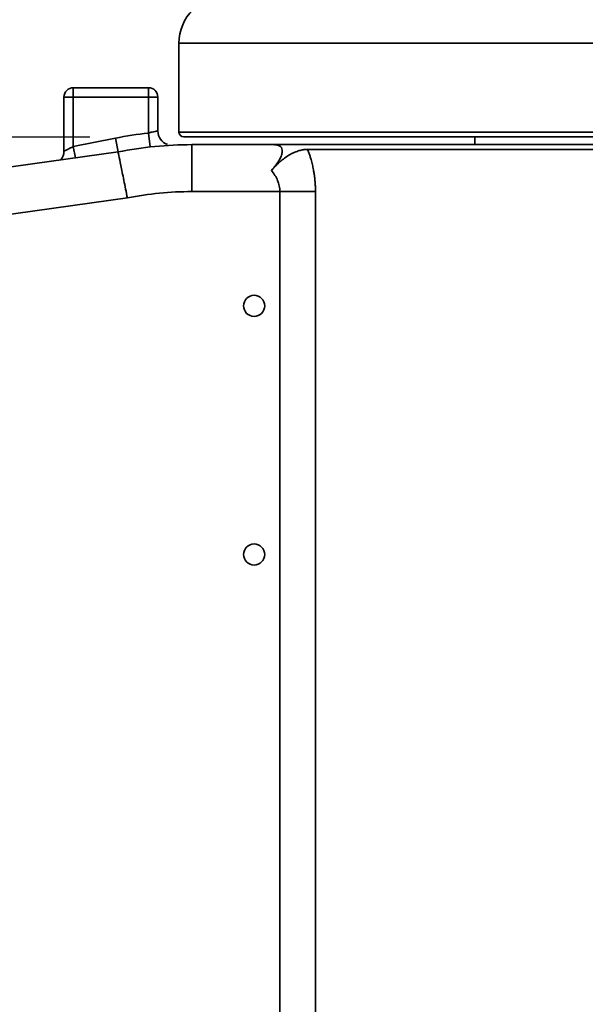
# Model space of a CAD drawing. Header units: millimetres. Extents: x 0 to 297, y 0 to 210.
# Tile 7 of 61: x 80.68 to 86.7, y 104.79 to 115.29. Entities that reach past the tile are written whole.
import ezdxf

# ---------------------------------------------------------------- set-up
doc = ezdxf.new("R2010")
doc.units = ezdxf.units.MM
doc.layers.add('尺寸线', color=6, linetype='Continuous')
doc.styles.add('SLDTEXTSTYLE1', font='TXT', dxfattribs={"width": 0.7})
doc.dimstyles.new('SLDDIMSTYLE0', dxfattribs={"dimtxt": 3.5, "dimasz": 2, "dimexe": 0, "dimexo": 0.0625, "dimgap": 0.875, "dimtad": 1, "dimlfac": 20, "dimrnd": 1e-09, "dimzin": 12, "dimdsep": 46, "dimtxsty": 'SLDTEXTSTYLE1', "dimsah": 1, "dimcen": 0.09, "dimadec": 0, "dimazin": 3, "dimtfac": 1, "dimtmove": 0, "dimatfit": 0, "dimfxl": 1, "dimfrac": 2, "dimtolj": 1, "dimtzin": 12, "dimarcsym": 0})
doc.dimstyles.new('SLDDIMSTYLE2', dxfattribs={"dimtxt": 3.5, "dimasz": 2, "dimexe": 0, "dimexo": 0.0625, "dimgap": 0.875, "dimtad": 1, "dimlfac": 20, "dimrnd": 1e-09, "dimzin": 12, "dimdsep": 46, "dimtxsty": 'SLDTEXTSTYLE1', "dimsah": 1, "dimcen": 0.09, "dimadec": 0, "dimazin": 3, "dimtfac": 1, "dimtofl": 0, "dimtmove": 0, "dimatfit": 3, "dimfxl": 1, "dimfrac": 2, "dimtolj": 1, "dimtzin": 12, "dimarcsym": 0})
doc.dimstyles.new('SLDDIMSTYLE3', dxfattribs={"dimtxt": 3.5, "dimasz": 2, "dimexe": 0, "dimexo": 0.0625, "dimgap": 0.875, "dimtad": 1, "dimlfac": 20, "dimrnd": 1e-09, "dimzin": 4, "dimdsep": 46, "dimtxsty": 'SLDTEXTSTYLE1', "dimsah": 1, "dimcen": 0.09, "dimadec": 0, "dimazin": 1, "dimtfac": 1, "dimtofl": 0, "dimtmove": 0, "dimatfit": 3, "dimfxl": 1, "dimfrac": 2, "dimtolj": 1, "dimtzin": 12, "dimarcsym": 0})
doc.dimstyles.new('SLDDIMSTYLE4', dxfattribs={"dimtxt": 3.5, "dimasz": 2, "dimexe": 0, "dimexo": 0.0625, "dimgap": 0.875, "dimtad": 1, "dimlfac": 20, "dimrnd": 1e-09, "dimzin": 4, "dimdsep": 46, "dimtxsty": 'SLDTEXTSTYLE1', "dimsah": 1, "dimcen": 0.09, "dimadec": 0, "dimazin": 1, "dimtfac": 1, "dimtmove": 0, "dimatfit": 0, "dimfxl": 1, "dimfrac": 2, "dimtolj": 1, "dimtzin": 12, "dimarcsym": 0})

# ---------------------------------------------------------------- blocks, each defined once
blk = doc.blocks.new('_D_9')
at = {"layer": '尺寸线', "transparency": 16777216}
for p, q in [((45.901, 128.716), (45.901, 88.833)), ((88.401, 109.684), (88.401, 88.833)), ((45.901, 89.833), (88.401, 89.833))]:
    blk.add_line(p, q, dxfattribs=at)
for points in [[(45.901, 89.833), (47.901, 89.483), (47.901, 90.183)], [(88.401, 89.833), (86.401, 90.183), (86.401, 89.483)]]:
    blk.add_solid(points, dxfattribs=at)
at = {"layer": '尺寸线', "transparency": 16777216, "insert": (63.54, 94.345), "char_height": 3.5, "attachment_point": 1, "style": 'SLDTEXTSTYLE1'}
blk.add_mtext('850', dxfattribs=at)
blk = doc.blocks.new('_D_10')
at = {"layer": '尺寸线', "transparency": 16777216}
for p, q in [((44.901, 129.716), (31.439, 129.716)), ((32.439, 129.716), (32.439, 102.561)), ((81.901, 102.561), (31.439, 102.561))]:
    blk.add_line(p, q, dxfattribs=at)
for points in [[(32.439, 129.716), (32.089, 127.716), (32.789, 127.716)], [(32.439, 102.561), (32.789, 104.561), (32.089, 104.561)]]:
    blk.add_solid(points, dxfattribs=at)
at = {"layer": '尺寸线', "transparency": 16777216, "insert": (27.928, 106.702), "char_height": 3.5, "attachment_point": 1, "rotation": 90, "style": 'SLDTEXTSTYLE1'}
blk.add_mtext('543.10', dxfattribs=at)
blk = doc.blocks.new('_D_15')
at = {"layer": '尺寸线', "transparency": 16777216}
for p, q in [((64.803, 114.036), (64.803, 116.536)), ((81.426, 114.036), (63.803, 114.036)), ((64.803, 102.561), (64.803, 114.036)), ((81.901, 102.561), (63.803, 102.561)), ((64.803, 102.561), (64.803, 100.061))]:
    blk.add_line(p, q, dxfattribs=at)
for points in [[(64.803, 114.036), (65.153, 116.036), (64.453, 116.036)], [(64.803, 102.561), (64.453, 100.561), (65.153, 100.561)]]:
    blk.add_solid(points, dxfattribs=at)
at = {"layer": '尺寸线', "transparency": 16777216, "insert": (60.291, 101.371), "char_height": 3.5, "attachment_point": 1, "rotation": 90, "style": 'SLDTEXTSTYLE1'}
blk.add_mtext('229.50', dxfattribs=at)
blk = doc.blocks.new('_D_16')
at = {"layer": '尺寸线', "transparency": 16777216}
for p, q in [((64.803, 120.036), (64.803, 122.536)), ((87.401, 120.036), (63.803, 120.036)), ((64.803, 120.036), (64.803, 114.036)), ((81.426, 114.036), (63.803, 114.036)), ((64.803, 114.036), (64.803, 111.536))]:
    blk.add_line(p, q, dxfattribs=at)
for points in [[(64.803, 120.036), (65.153, 122.036), (64.453, 122.036)], [(64.803, 114.036), (64.453, 112.036), (65.153, 112.036)]]:
    blk.add_solid(points, dxfattribs=at)
at = {"layer": '尺寸线', "transparency": 16777216, "insert": (60.291, 114.404), "char_height": 3.5, "attachment_point": 1, "rotation": 90, "style": 'SLDTEXTSTYLE1'}
blk.add_mtext('120', dxfattribs=at)

msp = doc.modelspace()

# ---------------------------------------------------------------- linework, layer by layer
at = {"color": 7, "linetype": 'Continuous', "lineweight": 35}
for p, q in [((82.3756495, 115.036424), (82.3756495, 114.086424)), ((94.4256495, 115.036424), (82.3756495, 115.036424)), ((81.2506495, 114.561424), (82.0506495, 114.561424)), ((81.2506495, 114.561424), (81.2506495, 114.461424)), ((82.0506495, 114.561424), (82.0506495, 114.461424)), ((81.1506495, 113.8843945), (81.1506495, 114.461424)), ((81.1506495, 114.461424), (81.2506495, 114.461424)), ((81.2506493, 113.9343968), (81.2506495, 114.461424)), ((81.2506495, 114.461424), (82.0506495, 114.461424)), ((82.0506495, 114.461424), (82.0506495, 114.0787936)), ((82.0506495, 114.461424), (82.1506495, 114.461424)), ((82.1506495, 114.461424), (82.1506495, 114.0991606)), ((82.0506496, 114.0787936), (82.0673412, 113.9297263)), ((82.3756495, 114.086424), (94.3862742, 114.086424)), ((81.6985706, 114.0239788), (81.2506493, 113.9343968)), ((81.6985706, 114.0239788), (81.2506497, 113.9343946)), ((81.6985706, 114.0239788), (81.727988, 113.8768917)), ((94.336601, 114.036424), (82.4256495, 114.036424)), ((85.5256495, 114.036424), (85.5256495, 113.954569)), ((81.727988, 113.8768917), (77.6937809, 113.3174057)), ((81.250649, 113.9343968), (81.2747223, 113.8140303)), ((82.5124525, 113.954569), (82.5124525, 113.454569)), ((82.5124525, 113.954569), (83.386623, 113.954569)), ((83.386623, 113.954569), (82.5124525, 113.954569)), ((83.386623, 113.954569), (94.375389, 113.954569)), ((82.5124525, 113.454569), (83.4495764, 113.454569)), ((83.4495764, 113.454569), (83.4495764, 103.911424)), ((83.8289689, 113.454569), (83.8289689, 103.911424)), ((81.8261332, 113.3861655), (77.7006495, 112.8135728))]:
    msp.add_line(p, q, dxfattribs=at)
for centre, radius, start, end in [((82.8756495, 115.036424), 0.5, 90, 180), ((81.2506495, 114.461424), 0.1, 90, 180), ((82.0506495, 114.461424), 0.1, 0, 90), ((82.5124525, 109.954569), 4.15, 96.38898409, 101.30993247), ((82.3006495, 114.0991606), 0.15, 180.00000127, 250.97123042), ((82.4256495, 114.086424), 0.05, 180, 270), ((81.0006495, 113.8843946), 0.15, 322.19963735, 359.99998049), ((82.5124525, 109.954569), 4, 90, 101.30993247), ((82.5124525, 109.954569), 3.5, 90, 101.30993247), ((83.1756495, 112.236424), 0.1125, 90, 270), ((83.1756495, 112.236424), 0.1125, 270, 90), ((83.1756495, 109.586424), 0.1125, 90, 270), ((83.1756495, 109.586424), 0.1125, 270, 90)]:
    msp.add_arc(centre, radius, start, end, dxfattribs=at)
for points, knots in [([(82.1506495, 114.0991606), (82.1506477, 114.0991602), (82.1480776, 114.0988455), (82.1381355, 114.0974625), (82.1307651, 114.0963856), (82.1122824, 114.0932086), (82.1011745, 114.0910969), (82.07692, 114.0857312), (82.0637411, 114.0824583), (82.0506495, 114.0787936)], [0, 0, 0, 0, 0.25, 0.25, 0.5, 0.5, 0.75, 0.75, 1, 1, 1, 1]), ([(81.2506493, 113.9343968), (81.2377602, 113.9279521), (81.2248116, 113.9214776), (81.2008085, 113.9094756), (81.189729, 113.9039357), (81.1710965, 113.894619), (81.1635654, 113.8908532), (81.153335, 113.8857377), (81.1506509, 113.8843954), (81.1506495, 113.8843945)], [0, 0, 0, 0, 0.25, 0.25, 0.5, 0.5, 0.75, 0.75, 1, 1, 1, 1]), ([(81.727988, 113.8768917), (81.727988, 113.8768917), (81.7305431, 113.8641161), (81.740378, 113.8149416), (81.7476539, 113.778562), (81.7658248, 113.6877077), (81.7767126, 113.6332688), (81.80045, 113.5145818), (81.8132902, 113.4503806), (81.8261332, 113.3861655)], [0, 0, 0, 0, 0.25, 0.25, 0.5, 0.5, 0.75, 0.75, 1, 1, 1, 1]), ([(83.3602319, 113.6789555), (83.3635945, 113.6828437), (83.3702562, 113.6905467), (83.3798143, 113.7020188), (83.388929, 113.7132811), (83.3975775, 113.72433), (83.4057656, 113.7351594), (83.4134918, 113.745764), (83.4207565, 113.7561387), (83.4275596, 113.7662788), (83.433901, 113.7761792), (83.439781, 113.7858369), (83.4525893, 113.8080799), (83.4681346, 113.8413415), (83.4772268, 113.8808072), (83.4736588, 113.9125058), (83.4606992, 113.931916), (83.4443723, 113.9432782), (83.4337346, 113.9475838), (83.4274765, 113.9494378), (83.4266567, 113.9496734), (83.4258307, 113.9499034), (83.4249986, 113.9501279), (83.4241603, 113.950347), (83.4233157, 113.9505605), (83.422465, 113.9507685), (83.4216081, 113.9509709), (83.420745, 113.9511679), (83.4198758, 113.9513593), (83.4190003, 113.9515452), (83.4181186, 113.9517256), (83.4172308, 113.9519004), (83.4163368, 113.9520697), (83.4154365, 113.9522335), (83.4145301, 113.9523918), (83.4136175, 113.9525445), (83.4126987, 113.9526916), (83.4117738, 113.9528333), (83.4108426, 113.9529693), (83.4099052, 113.9530999), (83.4089617, 113.9532249), (83.408012, 113.9533443), (83.407056, 113.9534583), (83.4060939, 113.9535666), (83.4051256, 113.9536694), (83.4041511, 113.9537667), (83.4031705, 113.9538584), (83.4021836, 113.9539445), (83.4011905, 113.9540251), (83.4001913, 113.9541002), (83.3991859, 113.9541697), (83.3981742, 113.9542336), (83.3971564, 113.954292), (83.3961324, 113.9543448), (83.3951022, 113.954392), (83.3940659, 113.9544337), (83.3930232, 113.9544699), (83.3919749, 113.9545004), (83.3909182, 113.9545255), (83.3898638, 113.9545449), (83.3887711, 113.9545588), (83.3877926, 113.9545671), (83.3868244, 113.954569), (83.3866279, 113.954569), (83.386623, 113.954569)], [0, 0, 0, 0, 0.0276170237, 0.0547130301, 0.0813003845, 0.1073921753, 0.1330022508, 0.1581452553, 0.1828366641, 0.2070928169, 0.2309309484, 0.2543692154, 0.2774267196, 0.3945350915, 0.506911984, 0.616895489, 0.7313278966, 0.7936039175, 0.8589113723, 0.8620103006, 0.8651137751, 0.8682218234, 0.8713344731, 0.8744517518, 0.8775736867, 0.8807003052, 0.8838316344, 0.8869677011, 0.8901085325, 0.893254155, 0.8964045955, 0.8995598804, 0.9027200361, 0.9058850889, 0.9090550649, 0.9122299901, 0.9154098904, 0.9185947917, 0.9217847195, 0.9249796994, 0.9281797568, 0.931384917, 0.9345952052, 0.9378106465, 0.9410312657, 0.9442570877, 0.9474881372, 0.9507244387, 0.9539660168, 0.9572128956, 0.9604650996, 0.9637226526, 0.9669855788, 0.970253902, 0.973527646, 0.9768068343, 0.9800914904, 0.9833816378, 0.9866772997, 0.9899784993, 0.9932852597, 0.9965976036, 0.9999155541, 1, 1, 1, 1]), ([(83.3602319, 113.6789555), (83.3641573, 113.6834242), (83.3718513, 113.6921833), (83.3835189, 113.7050105), (83.3949815, 113.7172646), (83.4101422, 113.7329621), (83.4292783, 113.7517847), (83.4597659, 113.779629), (83.4986549, 113.8111147), (83.5471223, 113.8434656), (83.5965383, 113.8696538), (83.6362089, 113.885118), (83.6660206, 113.893913), (83.6867076, 113.8987651), (83.7069539, 113.9021982), (83.7268647, 113.9043335), (83.7395277, 113.9045879), (83.7459464, 113.9047168)], [0, 0, 0, 0, 0.0367336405, 0.0720008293, 0.1058352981, 0.1382750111, 0.2028760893, 0.2646177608, 0.3793563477, 0.4906059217, 0.60517212, 0.7241007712, 0.7773458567, 0.8312454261, 0.8861200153, 0.9422755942, 1, 1, 1, 1]), ([(88.4006495, 113.9044947), (87.9573747, 113.9045132), (87.5141174, 113.9045317), (86.6490751, 113.9045687), (86.2273242, 113.9045872), (85.4257599, 113.9046242), (85.0459782, 113.9046427), (84.3467829, 113.9046797), (84.027397, 113.9046982), (83.745946, 113.9047167)], [0, 0, 0, 0, 0.25, 0.25, 0.5, 0.5, 0.75, 0.75, 1, 1, 1, 1]), ([(83.745946, 113.9047167), (83.7481843, 113.8987882), (83.7526527, 113.8869531), (83.7590531, 113.8689492), (83.7652124, 113.8508065), (83.7711088, 113.8325045), (83.776746, 113.8140483), (83.7855034, 113.7837319), (83.7964633, 113.7410727), (83.8068654, 113.6913662), (83.8143764, 113.6472483), (83.8196918, 113.609005), (83.8238376, 113.57061), (83.8267809, 113.5320636), (83.8286258, 113.4933664), (83.8288545, 113.4675087), (83.8289689, 113.454569)], [0, 0, 0, 0, 0.0436375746, 0.0871148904, 0.1304521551, 0.1736697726, 0.216788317, 0.2598285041, 0.3840440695, 0.5072066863, 0.590194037, 0.6726021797, 0.7546073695, 0.8363884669, 0.9181258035, 1, 1, 1, 1]), ([(83.3602319, 113.6789554), (83.3875399, 113.6458861), (83.410108, 113.6099845), (83.4411992, 113.5342894), (83.4495717, 113.4944704), (83.4495764, 113.454569)], [0, 0, 0, 0, 0.5, 0.5, 1, 1, 1, 1]), ([(83.4495764, 113.4545686), (83.483967, 113.4545687), (83.5192545, 113.4545688), (83.5892864, 113.4545691), (83.6240125, 113.4545692), (83.6903433, 113.4545694), (83.7219287, 113.4545695), (83.7797775, 113.4545697), (83.8060294, 113.4545698), (83.8289557, 113.4545698)], [0, 0, 0, 0, 0.25, 0.25, 0.5, 0.5, 0.75, 0.75, 1, 1, 1, 1])]:
    msp.add_open_spline(points, degree=3, knots=knots, dxfattribs=at)

# ---------------------------------------------------------------- dimensions: what is measured, and where the dimension line sits
at = {"layer": '尺寸线'}
for base, p1, p2, dimstyle, picture, middle in [((32.439455, 102.561424), (45.9006495, 129.7163314), (82.9006495, 102.561424), 'SLDDIMSTYLE3', '_D_10', (32.439455, 112.8126277)), ((64.802622, 114.036424), (88.4006495, 120.036424), (82.4256495, 114.036424), 'SLDDIMSTYLE0', '_D_16', (64.802622, 117.4592803)), ((64.802622, 114.036424), (82.9006495, 102.561424), (82.4256495, 114.036424), 'SLDDIMSTYLE4', '_D_15', (64.802622, 107.4814057))]:
    dim = msp.add_linear_dim(base=base, p1=p1, p2=p2, angle=90, dimstyle=dimstyle, dxfattribs=at)
    dim.commit()
    dim.dimension.update_dxf_attribs({"geometry": picture, "text_midpoint": middle, "dimtype": 160})
dim = msp.add_linear_dim(base=(88.4006495, 89.8333367), p1=(45.9006495, 129.7163314), p2=(88.4006495, 110.6836874), dimstyle='SLDDIMSTYLE2', dxfattribs=at)
dim.commit()
dim.dimension.update_dxf_attribs({"geometry": '_D_9', "text_midpoint": (66.5948343, 89.8333367), "dimtype": 160})

doc.saveas('drawing.dxf')
